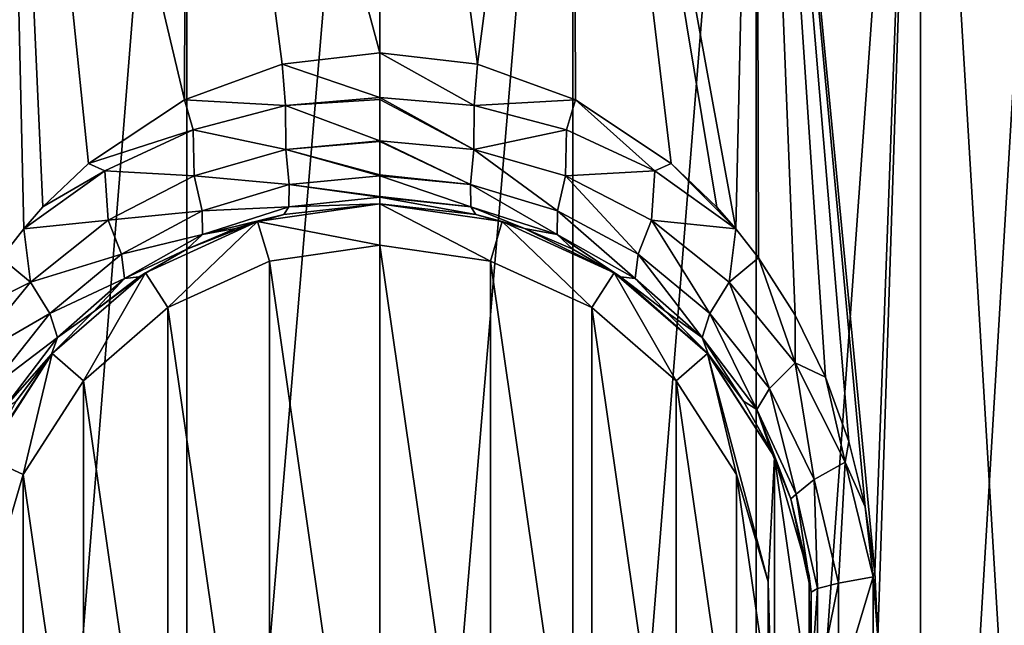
# Model space of a CAD drawing. Header units: millimetres. Extents: x -50 to 50, y 102 to 190.
# Tile 7 of 256: x -10 to 17, y 135 to 151. Entities that reach past the tile are written whole.
import ezdxf

# ---------------------------------------------------------------- set-up
doc = ezdxf.new("R2010")
doc.units = ezdxf.units.MM
doc.header["$LTSCALE"] = 65.185185
for name, color, linetype in [('103', 7, 'CONTINUOUS'), ('104', 7, 'CONTINUOUS'), ('2', 7, 'CONTINUOUS'), ('3', 7, 'CONTINUOUS'), ('4', 7, 'CONTINUOUS'), ('5', 7, 'CONTINUOUS'), ('6', 7, 'CONTINUOUS'), ('7', 7, 'CONTINUOUS'), ('8', 7, 'CONTINUOUS'), ('9', 7, 'CONTINUOUS')]:
    doc.layers.add(name, color=color, linetype=linetype)

msp = doc.modelspace()

# ---------------------------------------------------------------- linework, layer by layer
at = {"layer": '103', "color": 7, "linetype": 'CONTINUOUS'}
for points in [[(-10.042, 144.864, 20.692), (-9.443, 145.633, 20.972), (-9.979, 169.3, 20.722), (-10.042, 144.864, 20.692)], [(-9.979, 169.3, -20.722), (-5.118, 169.3, -22.423), (-9.98, 108.5, -20.722), (-9.979, 169.3, -20.722)], [(-5.118, 169.3, -22.423), (-5.118, 108.5, -22.423), (-9.98, 108.5, -20.722), (-5.118, 169.3, -22.423)], [(-9.443, 145.633, 20.972), (-8.932, 146.216, 21.195), (-9.979, 169.3, 20.722), (-9.443, 145.633, 20.972)], [(-8.932, 146.216, 21.195), (-7.729, 147.367, 21.663), (-9.979, 169.3, 20.722), (-8.932, 146.216, 21.195)], [(-7.729, 147.367, 21.663), (-5.183, 149.056, 22.408), (-9.979, 169.3, 20.722), (-7.729, 147.367, 21.663)], [(-5.183, 149.056, 22.408), (-5.118, 169.3, 22.423), (-9.979, 169.3, 20.722), (-5.183, 149.056, 22.408)], [(-5.183, 149.056, 22.408), (-2.587, 150, 22.854), (-5.118, 169.3, 22.423), (-5.183, 149.056, 22.408)], [(-2.587, 150, 22.854), (0, 150.3, 23), (-5.118, 169.3, 22.423), (-2.587, 150, 22.854)], [(0, 150.3, 23), (0, 169.3, 23), (-5.118, 169.3, 22.423), (0, 150.3, 23)], [(-5.118, 169.3, -22.423), (0, 169.3, -23), (-5.118, 108.5, -22.423), (-5.118, 169.3, -22.423)], [(0, 169.3, -23), (0, 108.5, -23), (-5.118, 108.5, -22.423), (0, 169.3, -23)]]:
    msp.add_3dface(points, dxfattribs=at)
at = {"layer": '104', "color": 7, "linetype": 'CONTINUOUS'}
for points in [[(0, 150.3, 23), (2.587, 149.999, 22.854), (0, 169.3, 23), (0, 150.3, 23)], [(2.587, 149.999, 22.854), (5.118, 169.3, 22.423), (0, 169.3, 23), (2.587, 149.999, 22.854)], [(0, 169.3, -23), (5.118, 169.3, -22.423), (0, 108.5, -23), (0, 169.3, -23)], [(0, 108.5, -23), (5.118, 169.3, -22.423), (5.118, 108.5, -22.423), (0, 108.5, -23)], [(2.587, 149.999, 22.854), (5.184, 149.056, 22.408), (5.118, 169.3, 22.423), (2.587, 149.999, 22.854)], [(5.184, 149.056, 22.408), (7.729, 147.367, 21.662), (5.118, 169.3, 22.423), (5.184, 149.056, 22.408)], [(7.729, 147.367, 21.662), (8.932, 146.215, 21.195), (5.118, 169.3, 22.423), (7.729, 147.367, 21.662)], [(8.932, 146.215, 21.195), (9.443, 145.633, 20.972), (5.118, 169.3, 22.423), (8.932, 146.215, 21.195)], [(9.443, 145.633, 20.972), (9.979, 169.3, 20.722), (5.118, 169.3, 22.423), (9.443, 145.633, 20.972)], [(5.118, 169.3, -22.423), (9.979, 169.3, -20.722), (5.118, 108.5, -22.423), (5.118, 169.3, -22.423)], [(9.979, 169.3, -20.722), (9.98, 108.5, -20.722), (5.118, 108.5, -22.423), (9.979, 169.3, -20.722)], [(9.443, 145.633, 20.972), (10.041, 144.865, 20.692), (9.979, 169.3, 20.722), (9.443, 145.633, 20.972)], [(10.041, 144.865, 20.692), (11.016, 143.346, 20.19), (9.979, 169.3, 20.722), (10.041, 144.865, 20.692)], [(11.016, 143.346, 20.19), (11.82, 141.707, 19.73), (9.979, 169.3, 20.722), (11.016, 143.346, 20.19)], [(11.82, 141.707, 19.73), (12.438, 140, 19.347), (9.979, 169.3, 20.722), (11.82, 141.707, 19.73)], [(12.438, 140, 19.347), (12.869, 138.269, 19.063), (9.979, 169.3, 20.722), (12.438, 140, 19.347)], [(12.869, 138.269, 19.063), (13.121, 136.533, 18.89), (9.979, 169.3, 20.722), (12.869, 138.269, 19.063)], [(13.121, 136.533, 18.89), (14.34, 169.3, 17.982), (9.979, 169.3, 20.722), (13.121, 136.533, 18.89)], [(9.979, 169.3, -20.722), (14.34, 169.3, -17.982), (9.98, 108.5, -20.722), (9.979, 169.3, -20.722)], [(14.34, 169.3, -17.982), (14.34, 108.5, -17.982), (9.98, 108.5, -20.722), (14.34, 169.3, -17.982)], [(13.121, 136.533, 18.89), (13.204, 134.801, 18.832), (14.34, 169.3, 17.982), (13.121, 136.533, 18.89)], [(14.34, 169.3, 17.982), (13.204, 134.801, 18.832), (14.34, 108.5, 17.982), (14.34, 169.3, 17.982)], [(14.34, 169.3, -17.982), (17.982, 169.3, -14.34), (14.34, 108.5, -17.982), (14.34, 169.3, -17.982)], [(17.982, 169.3, -14.34), (17.982, 108.5, -14.34), (14.34, 108.5, -17.982), (17.982, 169.3, -14.34)], [(17.982, 169.3, 14.34), (14.34, 169.3, 17.982), (17.982, 108.5, 14.34), (17.982, 169.3, 14.34)], [(14.34, 169.3, 17.982), (14.34, 108.5, 17.982), (17.982, 108.5, 14.34), (14.34, 169.3, 17.982)]]:
    msp.add_3dface(points, dxfattribs=at)
at = {"layer": '2', "color": 7, "linetype": 'CONTINUOUS'}
for points in [[(2.587, 149.999, 22.854), (0, 150.3, 23), (2.502, 148.911, 23.015), (2.587, 149.999, 22.854)], [(2.502, 148.911, 23.015), (0, 150.3, 23), (0, 149.122, 23.177), (2.502, 148.911, 23.015)], [(5.184, 149.056, 22.408), (2.587, 149.999, 22.854), (2.502, 148.911, 23.015), (5.184, 149.056, 22.408)], [(2.502, 148.911, 23.015), (0, 149.122, 23.177), (2.495, 147.742, 23.556), (2.502, 148.911, 23.015)], [(2.495, 147.742, 23.556), (0, 149.122, 23.177), (0, 149.064, 23.196), (2.495, 147.742, 23.556)], [(0, 147.974, 23.746), (2.495, 147.742, 23.556), (0, 149.064, 23.196), (0, 147.974, 23.746)], [(4.953, 148.265, 22.55), (2.502, 148.911, 23.015), (2.495, 147.742, 23.556), (4.953, 148.265, 22.55)], [(4.953, 148.265, 22.55), (5.184, 149.056, 22.408), (2.502, 148.911, 23.015), (4.953, 148.265, 22.55)], [(7.292, 147.174, 21.841), (5.184, 149.056, 22.408), (4.953, 148.265, 22.55), (7.292, 147.174, 21.841)], [(7.729, 147.367, 21.662), (5.184, 149.056, 22.408), (7.292, 147.174, 21.841), (7.729, 147.367, 21.662)], [(4.921, 147.042, 23.018), (4.953, 148.265, 22.55), (2.495, 147.742, 23.556), (4.921, 147.042, 23.018)], [(7.292, 147.174, 21.841), (4.953, 148.265, 22.55), (4.921, 147.042, 23.018), (7.292, 147.174, 21.841)], [(2.495, 147.742, 23.556), (0, 147.974, 23.746), (2.402, 146.809, 24.481), (2.495, 147.742, 23.556)], [(2.402, 146.809, 24.481), (0, 147.974, 23.746), (0, 147.949, 23.764), (2.402, 146.809, 24.481)], [(0, 147.064, 24.649), (2.402, 146.809, 24.481), (0, 147.949, 23.764), (0, 147.064, 24.649)], [(2.495, 147.742, 23.556), (2.402, 146.809, 24.481), (4.714, 146.111, 23.927), (2.495, 147.742, 23.556)], [(4.921, 147.042, 23.018), (2.495, 147.742, 23.556), (4.714, 146.111, 23.927), (4.921, 147.042, 23.018)], [(9.443, 145.633, 20.972), (7.729, 147.367, 21.662), (7.292, 147.174, 21.841), (9.443, 145.633, 20.972)], [(8.932, 146.215, 21.195), (7.729, 147.367, 21.662), (9.443, 145.633, 20.972), (8.932, 146.215, 21.195)], [(0, 147.044, 24.677), (2.402, 146.809, 24.481), (0, 147.064, 24.649), (0, 147.044, 24.677)], [(0, 146.496, 25.764), (2.416, 146.224, 25.623), (0, 147.044, 24.677), (0, 146.496, 25.764)], [(0, 147.044, 24.677), (2.416, 146.224, 25.623), (2.402, 146.809, 24.481), (0, 147.044, 24.677)], [(4.921, 147.042, 23.018), (4.714, 146.111, 23.927), (6.853, 144.967, 23.106), (4.921, 147.042, 23.018)], [(7.204, 145.869, 22.212), (7.292, 147.174, 21.841), (4.921, 147.042, 23.018), (7.204, 145.869, 22.212)], [(7.204, 145.869, 22.212), (4.921, 147.042, 23.018), (6.853, 144.967, 23.106), (7.204, 145.869, 22.212)], [(9.443, 145.633, 20.972), (7.292, 147.174, 21.841), (7.204, 145.869, 22.212), (9.443, 145.633, 20.972)], [(2.416, 146.224, 25.623), (4.704, 145.489, 25.049), (2.402, 146.809, 24.481), (2.416, 146.224, 25.623)], [(2.402, 146.809, 24.481), (4.704, 145.489, 25.049), (4.714, 146.111, 23.927), (2.402, 146.809, 24.481)], [(0, 146.476, 25.826), (2.416, 146.224, 25.623), (0, 146.496, 25.764), (0, 146.476, 25.826)], [(0, 146.3, 27), (2.549, 146.014, 26.781), (0, 146.476, 25.826), (0, 146.3, 27)], [(0, 146.476, 25.826), (2.549, 146.014, 26.781), (2.416, 146.224, 25.623), (0, 146.476, 25.826)], [(2.549, 146.014, 26.781), (3.832, 145.643, 26.501), (2.416, 146.224, 25.623), (2.549, 146.014, 26.781)], [(2.416, 146.224, 25.623), (3.832, 145.643, 26.501), (4.704, 145.489, 25.049), (2.416, 146.224, 25.623)], [(4.704, 145.489, 25.049), (6.77, 144.318, 24.21), (4.714, 146.111, 23.927), (4.704, 145.489, 25.049)], [(4.714, 146.111, 23.927), (6.77, 144.318, 24.21), (6.853, 144.967, 23.106), (4.714, 146.111, 23.927)], [(7.204, 145.869, 22.212), (6.853, 144.967, 23.106), (8.748, 143.393, 22.139), (7.204, 145.869, 22.212)], [(9.264, 144.218, 21.249), (9.443, 145.633, 20.972), (7.204, 145.869, 22.212), (9.264, 144.218, 21.249)], [(9.264, 144.218, 21.249), (7.204, 145.869, 22.212), (8.748, 143.393, 22.139), (9.264, 144.218, 21.249)], [(3.832, 145.643, 26.501), (5.116, 145.099, 26.105), (4.704, 145.489, 25.049), (3.832, 145.643, 26.501)], [(5.116, 145.099, 26.105), (6.383, 144.366, 25.593), (4.704, 145.489, 25.049), (5.116, 145.099, 26.105)], [(4.704, 145.489, 25.049), (6.383, 144.366, 25.593), (6.77, 144.318, 24.21), (4.704, 145.489, 25.049)], [(10.041, 144.865, 20.692), (9.443, 145.633, 20.972), (9.264, 144.218, 21.249), (10.041, 144.865, 20.692)], [(6.77, 144.318, 24.21), (8.55, 142.759, 23.236), (6.853, 144.967, 23.106), (6.77, 144.318, 24.21)], [(6.853, 144.967, 23.106), (8.55, 142.759, 23.236), (8.748, 143.393, 22.139), (6.853, 144.967, 23.106)], [(11.016, 142.08, 20.265), (10.041, 144.865, 20.692), (9.264, 144.218, 21.249), (11.016, 142.08, 20.265)], [(11.016, 143.346, 20.19), (10.041, 144.865, 20.692), (11.016, 142.08, 20.265), (11.016, 143.346, 20.19)], [(6.383, 144.366, 25.593), (7.596, 143.434, 24.984), (6.77, 144.318, 24.21), (6.383, 144.366, 25.593)], [(6.77, 144.318, 24.21), (7.596, 143.434, 24.984), (8.55, 142.759, 23.236), (6.77, 144.318, 24.21)], [(9.264, 144.218, 21.249), (8.748, 143.393, 22.139), (10.332, 141.399, 21.162), (9.264, 144.218, 21.249)], [(11.016, 142.08, 20.265), (9.264, 144.218, 21.249), (10.332, 141.399, 21.162), (11.016, 142.08, 20.265)], [(7.596, 143.434, 24.984), (8.703, 142.318, 24.32), (8.55, 142.759, 23.236), (7.596, 143.434, 24.984)], [(8.55, 142.759, 23.236), (9.994, 140.844, 22.268), (8.748, 143.393, 22.139), (8.55, 142.759, 23.236)], [(8.748, 143.393, 22.139), (9.994, 140.844, 22.268), (10.332, 141.399, 21.162), (8.748, 143.393, 22.139)], [(11.82, 141.707, 19.73), (11.016, 143.346, 20.19), (11.016, 142.08, 20.265), (11.82, 141.707, 19.73)], [(8.703, 142.318, 24.32), (9.64, 141.071, 23.669), (8.55, 142.759, 23.236), (8.703, 142.318, 24.32)], [(8.55, 142.759, 23.236), (9.64, 141.071, 23.669), (9.994, 140.844, 22.268), (8.55, 142.759, 23.236)], [(11.016, 142.08, 20.265), (10.332, 141.399, 21.162), (11.512, 138.993, 20.337), (11.016, 142.08, 20.265)], [(12.342, 139.453, 19.423), (11.82, 141.707, 19.73), (11.016, 142.08, 20.265), (12.342, 139.453, 19.423)], [(12.342, 139.453, 19.423), (11.016, 142.08, 20.265), (11.512, 138.993, 20.337), (12.342, 139.453, 19.423)], [(12.438, 140, 19.347), (11.82, 141.707, 19.73), (12.342, 139.453, 19.423), (12.438, 140, 19.347)], [(9.994, 140.844, 22.268), (11.041, 138.604, 21.465), (10.332, 141.399, 21.162), (9.994, 140.844, 22.268)], [(10.332, 141.399, 21.162), (11.041, 138.604, 21.465), (11.512, 138.993, 20.337), (10.332, 141.399, 21.162)], [(9.64, 141.071, 23.669), (10.37, 139.771, 23.101), (9.994, 140.844, 22.268), (9.64, 141.071, 23.669)], [(10.37, 139.771, 23.101), (10.896, 138.478, 22.657), (9.994, 140.844, 22.268), (10.37, 139.771, 23.101)], [(9.994, 140.844, 22.268), (10.896, 138.478, 22.657), (11.041, 138.604, 21.465), (9.994, 140.844, 22.268)], [(12.869, 138.269, 19.063), (12.438, 140, 19.347), (12.342, 139.453, 19.423), (12.869, 138.269, 19.063)], [(12.342, 139.453, 19.423), (11.512, 138.993, 20.337), (12.159, 136.245, 19.851), (12.342, 139.453, 19.423)], [(13.078, 136.409, 18.921), (12.342, 139.453, 19.423), (12.159, 136.245, 19.851), (13.078, 136.409, 18.921)], [(13.078, 136.409, 18.921), (12.869, 138.269, 19.063), (12.342, 139.453, 19.423), (13.078, 136.409, 18.921)], [(11.041, 138.604, 21.465), (11.603, 136.103, 20.998), (11.512, 138.993, 20.337), (11.041, 138.604, 21.465)], [(11.512, 138.993, 20.337), (11.603, 136.103, 20.998), (12.159, 136.245, 19.851), (11.512, 138.993, 20.337)], [(10.896, 138.478, 22.657), (11.437, 136.002, 22.167), (11.041, 138.604, 21.465), (10.896, 138.478, 22.657)], [(11.041, 138.604, 21.465), (11.437, 136.002, 22.167), (11.603, 136.103, 20.998), (11.041, 138.604, 21.465)], [(13.121, 136.533, 18.89), (12.869, 138.269, 19.063), (13.078, 136.409, 18.921), (13.121, 136.533, 18.89)], [(13.078, 133.191, 18.921), (13.078, 136.409, 18.921), (12.159, 133.355, 19.851), (13.078, 133.191, 18.921)], [(13.078, 136.409, 18.921), (12.159, 136.245, 19.851), (12.159, 133.355, 19.851), (13.078, 136.409, 18.921)], [(13.204, 134.801, 18.832), (13.121, 136.533, 18.89), (13.078, 136.409, 18.921), (13.204, 134.801, 18.832)], [(13.078, 133.191, 18.921), (13.204, 134.801, 18.832), (13.078, 136.409, 18.921), (13.078, 133.191, 18.921)], [(11.437, 136.002, 22.167), (11.438, 133.603, 22.166), (11.603, 136.103, 20.998), (11.437, 136.002, 22.167)], [(11.603, 136.103, 20.998), (11.438, 133.603, 22.166), (11.603, 133.497, 20.998), (11.603, 136.103, 20.998)], [(11.603, 136.103, 20.998), (11.603, 133.497, 20.998), (12.159, 136.245, 19.851), (11.603, 136.103, 20.998)], [(12.159, 136.245, 19.851), (11.603, 133.497, 20.998), (12.159, 133.355, 19.851), (12.159, 136.245, 19.851)]]:
    msp.add_3dface(points, dxfattribs=at)
at = {"layer": '3', "color": 7, "linetype": 'CONTINUOUS'}
for points in [[(0, 149.122, 23.177), (0, 150.3, 23), (-2.587, 150, 22.854), (0, 149.122, 23.177)], [(-5.183, 149.056, 22.408), (-2.502, 148.911, 23.015), (-2.587, 150, 22.854), (-5.183, 149.056, 22.408)], [(-2.502, 148.911, 23.015), (0, 149.122, 23.177), (-2.587, 150, 22.854), (-2.502, 148.911, 23.015)], [(0, 149.064, 23.196), (0, 149.122, 23.177), (-2.502, 148.911, 23.015), (0, 149.064, 23.196)], [(-7.729, 147.367, 21.663), (-4.953, 148.265, 22.55), (-5.183, 149.056, 22.408), (-7.729, 147.367, 21.663)], [(-4.953, 148.265, 22.55), (-2.502, 148.911, 23.015), (-5.183, 149.056, 22.408), (-4.953, 148.265, 22.55)], [(-2.502, 148.911, 23.015), (-4.953, 148.265, 22.55), (-2.495, 147.742, 23.556), (-2.502, 148.911, 23.015)], [(0, 147.974, 23.746), (0, 149.064, 23.196), (-2.502, 148.911, 23.015), (0, 147.974, 23.746)], [(0, 147.974, 23.746), (-2.502, 148.911, 23.015), (-2.495, 147.742, 23.556), (0, 147.974, 23.746)], [(-7.292, 147.174, 21.841), (-4.953, 148.265, 22.55), (-7.729, 147.367, 21.663), (-7.292, 147.174, 21.841)], [(-4.953, 148.265, 22.55), (-7.292, 147.174, 21.841), (-4.921, 147.042, 23.018), (-4.953, 148.265, 22.55)], [(-2.495, 147.742, 23.556), (-4.953, 148.265, 22.55), (-4.921, 147.042, 23.018), (-2.495, 147.742, 23.556)], [(0, 147.949, 23.764), (0, 147.974, 23.746), (-2.495, 147.742, 23.556), (0, 147.949, 23.764)], [(0, 147.064, 24.649), (0, 147.949, 23.764), (-2.495, 147.742, 23.556), (0, 147.064, 24.649)], [(-2.495, 147.742, 23.556), (-4.921, 147.042, 23.018), (-2.402, 146.809, 24.481), (-2.495, 147.742, 23.556)], [(0, 147.044, 24.677), (0, 147.064, 24.649), (-2.495, 147.742, 23.556), (0, 147.044, 24.677)], [(0, 147.044, 24.677), (-2.495, 147.742, 23.556), (-2.402, 146.809, 24.481), (0, 147.044, 24.677)], [(-8.932, 146.216, 21.195), (-7.292, 147.174, 21.841), (-7.729, 147.367, 21.663), (-8.932, 146.216, 21.195)], [(-7.292, 147.174, 21.841), (-9.443, 145.633, 20.972), (-7.204, 145.869, 22.212), (-7.292, 147.174, 21.841)], [(-9.443, 145.633, 20.972), (-7.292, 147.174, 21.841), (-8.932, 146.216, 21.195), (-9.443, 145.633, 20.972)], [(-4.921, 147.042, 23.018), (-7.292, 147.174, 21.841), (-7.204, 145.869, 22.212), (-4.921, 147.042, 23.018)], [(-4.921, 147.042, 23.018), (-7.204, 145.869, 22.212), (-4.714, 146.111, 23.927), (-4.921, 147.042, 23.018)], [(-4.921, 147.042, 23.018), (-4.714, 146.111, 23.927), (-2.402, 146.809, 24.481), (-4.921, 147.042, 23.018)], [(0, 146.496, 25.764), (0, 147.044, 24.677), (-2.402, 146.809, 24.481), (0, 146.496, 25.764)], [(-4.714, 146.111, 23.927), (-2.416, 146.224, 25.623), (-2.402, 146.809, 24.481), (-4.714, 146.111, 23.927)], [(-2.416, 146.224, 25.623), (0, 146.476, 25.826), (-2.402, 146.809, 24.481), (-2.416, 146.224, 25.623)], [(0, 146.476, 25.826), (0, 146.496, 25.764), (-2.402, 146.809, 24.481), (0, 146.476, 25.826)], [(0, 146.3, 27), (0, 146.476, 25.826), (-2.416, 146.224, 25.623), (0, 146.3, 27)], [(-4.704, 145.489, 25.049), (-2.416, 146.224, 25.623), (-4.714, 146.111, 23.927), (-4.704, 145.489, 25.049)], [(-4.704, 145.489, 25.049), (-2.548, 146.014, 26.781), (-2.416, 146.224, 25.623), (-4.704, 145.489, 25.049)], [(-2.548, 146.014, 26.781), (0, 146.3, 27), (-2.416, 146.224, 25.623), (-2.548, 146.014, 26.781)], [(-7.204, 145.869, 22.212), (-6.853, 144.967, 23.106), (-4.714, 146.111, 23.927), (-7.204, 145.869, 22.212)], [(-6.853, 144.967, 23.106), (-4.704, 145.489, 25.049), (-4.714, 146.111, 23.927), (-6.853, 144.967, 23.106)], [(-3.832, 145.643, 26.501), (-2.548, 146.014, 26.781), (-4.704, 145.489, 25.049), (-3.832, 145.643, 26.501)], [(-7.204, 145.869, 22.212), (-9.443, 145.633, 20.972), (-9.264, 144.218, 21.249), (-7.204, 145.869, 22.212)], [(-7.204, 145.869, 22.212), (-9.264, 144.218, 21.249), (-6.853, 144.967, 23.106), (-7.204, 145.869, 22.212)], [(-9.443, 145.633, 20.972), (-10.042, 144.864, 20.692), (-9.264, 144.218, 21.249), (-9.443, 145.633, 20.972)], [(-6.77, 144.318, 24.21), (-4.704, 145.489, 25.049), (-6.853, 144.967, 23.106), (-6.77, 144.318, 24.21)], [(-6.77, 144.318, 24.21), (-5.116, 145.099, 26.105), (-4.704, 145.489, 25.049), (-6.77, 144.318, 24.21)], [(-5.116, 145.099, 26.105), (-3.832, 145.643, 26.501), (-4.704, 145.489, 25.049), (-5.116, 145.099, 26.105)], [(-9.264, 144.218, 21.249), (-8.748, 143.393, 22.139), (-6.853, 144.967, 23.106), (-9.264, 144.218, 21.249)], [(-8.748, 143.393, 22.139), (-6.77, 144.318, 24.21), (-6.853, 144.967, 23.106), (-8.748, 143.393, 22.139)], [(-6.382, 144.367, 25.593), (-5.116, 145.099, 26.105), (-6.77, 144.318, 24.21), (-6.382, 144.367, 25.593)], [(-10.042, 144.864, 20.692), (-11.016, 143.345, 20.19), (-9.264, 144.218, 21.249), (-10.042, 144.864, 20.692)], [(-9.264, 144.218, 21.249), (-11.016, 143.345, 20.19), (-11.016, 142.08, 20.265), (-9.264, 144.218, 21.249)], [(-9.264, 144.218, 21.249), (-11.016, 142.08, 20.265), (-8.748, 143.393, 22.139), (-9.264, 144.218, 21.249)], [(-8.55, 142.759, 23.236), (-6.77, 144.318, 24.21), (-8.748, 143.393, 22.139), (-8.55, 142.759, 23.236)], [(-8.55, 142.759, 23.236), (-7.597, 143.434, 24.984), (-6.77, 144.318, 24.21), (-8.55, 142.759, 23.236)], [(-7.597, 143.434, 24.984), (-6.382, 144.367, 25.593), (-6.77, 144.318, 24.21), (-7.597, 143.434, 24.984)], [(-11.016, 142.08, 20.265), (-10.332, 141.399, 21.162), (-8.748, 143.393, 22.139), (-11.016, 142.08, 20.265)], [(-10.332, 141.399, 21.162), (-8.55, 142.759, 23.236), (-8.748, 143.393, 22.139), (-10.332, 141.399, 21.162)], [(-8.704, 142.316, 24.319), (-7.597, 143.434, 24.984), (-8.55, 142.759, 23.236), (-8.704, 142.316, 24.319)], [(-9.994, 140.844, 22.268), (-8.55, 142.759, 23.236), (-10.332, 141.399, 21.162), (-9.994, 140.844, 22.268)], [(-9.994, 140.844, 22.268), (-8.704, 142.316, 24.319), (-8.55, 142.759, 23.236), (-9.994, 140.844, 22.268)], [(-9.642, 141.068, 23.668), (-8.704, 142.316, 24.319), (-9.994, 140.844, 22.268), (-9.642, 141.068, 23.668)]]:
    msp.add_3dface(points, dxfattribs=at)
at = {"layer": '4', "color": 7, "linetype": 'CONTINUOUS'}
for points in [[(0, 146.3, 30), (-2.548, 146.014, 26.781), (-3.24, 145.834, 30), (0, 146.3, 30)], [(0, 146.3, 27), (-2.548, 146.014, 26.781), (0, 146.3, 30), (0, 146.3, 27)], [(-2.548, 146.014, 26.781), (-3.832, 145.643, 26.501), (-3.24, 145.834, 30), (-2.548, 146.014, 26.781)], [(-3.24, 145.834, 30), (-5.116, 145.099, 26.105), (-6.217, 144.474, 30), (-3.24, 145.834, 30)], [(-3.832, 145.643, 26.501), (-5.116, 145.099, 26.105), (-3.24, 145.834, 30), (-3.832, 145.643, 26.501)], [(-5.116, 145.099, 26.105), (-6.382, 144.367, 25.593), (-6.217, 144.474, 30), (-5.116, 145.099, 26.105)], [(-6.217, 144.474, 30), (-7.597, 143.434, 24.984), (-8.691, 142.331, 30), (-6.217, 144.474, 30)], [(-6.382, 144.367, 25.593), (-7.597, 143.434, 24.984), (-6.217, 144.474, 30), (-6.382, 144.367, 25.593)], [(-7.597, 143.434, 24.984), (-8.704, 142.316, 24.319), (-8.691, 142.331, 30), (-7.597, 143.434, 24.984)], [(-8.691, 142.331, 30), (-10.372, 139.766, 23.099), (-10.461, 139.578, 30), (-8.691, 142.331, 30)], [(-9.642, 141.068, 23.668), (-10.372, 139.766, 23.099), (-8.691, 142.331, 30), (-9.642, 141.068, 23.668)], [(-8.704, 142.316, 24.319), (-9.642, 141.068, 23.668), (-8.691, 142.331, 30), (-8.704, 142.316, 24.319)]]:
    msp.add_3dface(points, dxfattribs=at)
at = {"layer": '5', "color": 7, "linetype": 'CONTINUOUS'}
for points in [[(2.549, 146.014, 26.781), (0, 146.3, 27), (3.24, 145.834, 30), (2.549, 146.014, 26.781)], [(0, 146.3, 27), (0, 146.3, 30), (3.24, 145.834, 30), (0, 146.3, 27)], [(3.832, 145.643, 26.501), (2.549, 146.014, 26.781), (3.24, 145.834, 30), (3.832, 145.643, 26.501)], [(6.217, 144.474, 30), (3.832, 145.643, 26.501), (3.24, 145.834, 30), (6.217, 144.474, 30)], [(5.116, 145.099, 26.105), (3.832, 145.643, 26.501), (6.217, 144.474, 30), (5.116, 145.099, 26.105)], [(6.383, 144.366, 25.593), (5.116, 145.099, 26.105), (6.217, 144.474, 30), (6.383, 144.366, 25.593)], [(8.691, 142.331, 30), (6.383, 144.366, 25.593), (6.217, 144.474, 30), (8.691, 142.331, 30)], [(7.596, 143.434, 24.984), (6.383, 144.366, 25.593), (8.691, 142.331, 30), (7.596, 143.434, 24.984)], [(8.703, 142.318, 24.32), (7.596, 143.434, 24.984), (8.691, 142.331, 30), (8.703, 142.318, 24.32)], [(10.461, 139.578, 30), (8.703, 142.318, 24.32), (8.691, 142.331, 30), (10.461, 139.578, 30)], [(9.64, 141.071, 23.669), (8.703, 142.318, 24.32), (10.461, 139.578, 30), (9.64, 141.071, 23.669)], [(10.37, 139.771, 23.101), (9.64, 141.071, 23.669), (10.461, 139.578, 30), (10.37, 139.771, 23.101)], [(10.896, 138.478, 22.657), (10.37, 139.771, 23.101), (10.461, 139.578, 30), (10.896, 138.478, 22.657)], [(11.383, 136.437, 30), (10.896, 138.478, 22.657), (10.461, 139.578, 30), (11.383, 136.437, 30)], [(11.437, 136.002, 22.167), (10.896, 138.478, 22.657), (11.383, 136.437, 30), (11.437, 136.002, 22.167)], [(11.383, 133.163, 30), (11.437, 136.002, 22.167), (11.383, 136.437, 30), (11.383, 133.163, 30)], [(11.438, 133.603, 22.166), (11.437, 136.002, 22.167), (11.383, 133.163, 30), (11.438, 133.603, 22.166)]]:
    msp.add_3dface(points, dxfattribs=at)
at = {"layer": '6', "color": 7, "linetype": 'CONTINUOUS'}
for points in [[(0, 146.3, 30), (-3.24, 145.834, 30), (0, 145.2, 30), (0, 146.3, 30)], [(3.24, 145.834, 30), (0, 146.3, 30), (2.93, 144.779, 30), (3.24, 145.834, 30)], [(0, 146.3, 30), (0, 145.2, 30), (2.93, 144.779, 30), (0, 146.3, 30)], [(-3.24, 145.834, 30), (-6.217, 144.474, 30), (-5.622, 143.549, 30), (-3.24, 145.834, 30)], [(-2.93, 144.779, 30), (-3.24, 145.834, 30), (-5.622, 143.549, 30), (-2.93, 144.779, 30)], [(0, 145.2, 30), (-3.24, 145.834, 30), (-2.93, 144.779, 30), (0, 145.2, 30)], [(5.622, 143.549, 30), (3.24, 145.834, 30), (2.93, 144.779, 30), (5.622, 143.549, 30)], [(6.217, 144.474, 30), (3.24, 145.834, 30), (5.622, 143.549, 30), (6.217, 144.474, 30)], [(-6.217, 144.474, 30), (-8.691, 142.331, 30), (-7.86, 141.61, 30), (-6.217, 144.474, 30)], [(-5.622, 143.549, 30), (-6.217, 144.474, 30), (-7.86, 141.61, 30), (-5.622, 143.549, 30)], [(7.86, 141.61, 30), (6.217, 144.474, 30), (5.622, 143.549, 30), (7.86, 141.61, 30)], [(8.691, 142.331, 30), (6.217, 144.474, 30), (7.86, 141.61, 30), (8.691, 142.331, 30)], [(-8.691, 142.331, 30), (-10.461, 139.578, 30), (-9.46, 139.12, 30), (-8.691, 142.331, 30)], [(-7.86, 141.61, 30), (-8.691, 142.331, 30), (-9.46, 139.12, 30), (-7.86, 141.61, 30)], [(9.46, 139.12, 30), (8.691, 142.331, 30), (7.86, 141.61, 30), (9.46, 139.12, 30)], [(10.461, 139.578, 30), (8.691, 142.331, 30), (10.294, 136.28, 30), (10.461, 139.578, 30)], [(10.294, 136.28, 30), (8.691, 142.331, 30), (9.46, 139.12, 30), (10.294, 136.28, 30)], [(-9.46, 139.12, 30), (-10.461, 139.578, 30), (-10.294, 136.28, 30), (-9.46, 139.12, 30)], [(10.461, 130.022, 30), (10.461, 139.578, 30), (10.294, 136.28, 30), (10.461, 130.022, 30)], [(10.461, 130.022, 30), (11.383, 133.163, 30), (10.461, 139.578, 30), (10.461, 130.022, 30)], [(11.383, 133.163, 30), (11.383, 136.437, 30), (10.461, 139.578, 30), (11.383, 133.163, 30)], [(10.294, 133.32, 30), (10.461, 130.022, 30), (10.294, 136.28, 30), (10.294, 133.32, 30)]]:
    msp.add_3dface(points, dxfattribs=at)
at = {"layer": '7', "color": 7, "linetype": 'CONTINUOUS'}
for points in [[(0, 145.2, 30), (-2.93, 144.779, 30), (0, 145.2, 40), (0, 145.2, 30)], [(0, 145.2, 40), (-2.93, 144.779, 30), (-2.93, 144.779, 40), (0, 145.2, 40)], [(-2.93, 144.779, 30), (-5.622, 143.549, 30), (-2.93, 144.779, 40), (-2.93, 144.779, 30)], [(-2.93, 144.779, 40), (-5.622, 143.549, 30), (-5.622, 143.549, 40), (-2.93, 144.779, 40)], [(-5.622, 143.549, 30), (-7.86, 141.61, 30), (-5.622, 143.549, 40), (-5.622, 143.549, 30)], [(-5.622, 143.549, 40), (-7.86, 141.61, 30), (-7.86, 141.61, 40), (-5.622, 143.549, 40)], [(-7.86, 141.61, 30), (-9.46, 139.12, 30), (-7.86, 141.61, 40), (-7.86, 141.61, 30)], [(-7.86, 141.61, 40), (-9.46, 139.12, 30), (-9.46, 139.12, 40), (-7.86, 141.61, 40)], [(-9.46, 139.12, 30), (-10.294, 136.28, 30), (-9.46, 139.12, 40), (-9.46, 139.12, 30)], [(-9.46, 139.12, 40), (-10.294, 136.28, 30), (-10.294, 136.28, 40), (-9.46, 139.12, 40)]]:
    msp.add_3dface(points, dxfattribs=at)
at = {"layer": '8', "color": 7, "linetype": 'CONTINUOUS'}
for points in [[(0, 145.2, 40), (-2.93, 144.779, 40), (0, 124.4, 40), (0, 145.2, 40)], [(0, 145.2, 40), (0, 124.4, 40), (2.93, 124.821, 40), (0, 145.2, 40)], [(2.93, 144.779, 40), (0, 145.2, 40), (2.93, 124.821, 40), (2.93, 144.779, 40)], [(-2.93, 144.779, 40), (-5.622, 143.549, 40), (-2.93, 124.821, 40), (-2.93, 144.779, 40)], [(-2.93, 144.779, 40), (-2.93, 124.821, 40), (0, 124.4, 40), (-2.93, 144.779, 40)], [(5.622, 143.549, 40), (2.93, 144.779, 40), (5.622, 126.051, 40), (5.622, 143.549, 40)], [(5.622, 126.051, 40), (2.93, 144.779, 40), (2.93, 124.821, 40), (5.622, 126.051, 40)], [(-5.622, 143.549, 40), (-7.86, 141.61, 40), (-5.622, 126.051, 40), (-5.622, 143.549, 40)], [(-5.622, 143.549, 40), (-5.622, 126.051, 40), (-2.93, 124.821, 40), (-5.622, 143.549, 40)], [(7.86, 141.61, 40), (5.622, 143.549, 40), (7.86, 127.99, 40), (7.86, 141.61, 40)], [(7.86, 127.99, 40), (5.622, 143.549, 40), (5.622, 126.051, 40), (7.86, 127.99, 40)], [(-7.86, 141.61, 40), (-9.46, 139.12, 40), (-7.86, 127.99, 40), (-7.86, 141.61, 40)], [(-7.86, 141.61, 40), (-7.86, 127.99, 40), (-5.622, 126.051, 40), (-7.86, 141.61, 40)], [(9.46, 139.12, 40), (7.86, 141.61, 40), (9.46, 130.48, 40), (9.46, 139.12, 40)], [(9.46, 130.48, 40), (7.86, 141.61, 40), (7.86, 127.99, 40), (9.46, 130.48, 40)], [(-9.46, 139.12, 40), (-10.294, 136.28, 40), (-9.46, 130.48, 40), (-9.46, 139.12, 40)], [(-9.46, 139.12, 40), (-9.46, 130.48, 40), (-7.86, 127.99, 40), (-9.46, 139.12, 40)], [(10.294, 136.28, 40), (9.46, 139.12, 40), (10.294, 133.32, 40), (10.294, 136.28, 40)], [(10.294, 133.32, 40), (9.46, 139.12, 40), (9.46, 130.48, 40), (10.294, 133.32, 40)], [(-10.294, 136.28, 40), (-10.294, 133.32, 40), (-9.46, 130.48, 40), (-10.294, 136.28, 40)]]:
    msp.add_3dface(points, dxfattribs=at)
at = {"layer": '9', "color": 7, "linetype": 'CONTINUOUS'}
for points in [[(2.93, 144.779, 30), (0, 145.2, 30), (2.93, 144.779, 40), (2.93, 144.779, 30)], [(0, 145.2, 30), (0, 145.2, 40), (2.93, 144.779, 40), (0, 145.2, 30)], [(5.622, 143.549, 30), (2.93, 144.779, 30), (5.622, 143.549, 40), (5.622, 143.549, 30)], [(2.93, 144.779, 30), (2.93, 144.779, 40), (5.622, 143.549, 40), (2.93, 144.779, 30)], [(7.86, 141.61, 30), (5.622, 143.549, 30), (7.86, 141.61, 40), (7.86, 141.61, 30)], [(5.622, 143.549, 30), (5.622, 143.549, 40), (7.86, 141.61, 40), (5.622, 143.549, 30)], [(9.46, 139.12, 30), (7.86, 141.61, 30), (9.46, 139.12, 40), (9.46, 139.12, 30)], [(7.86, 141.61, 30), (7.86, 141.61, 40), (9.46, 139.12, 40), (7.86, 141.61, 30)], [(10.294, 136.28, 30), (9.46, 139.12, 30), (10.294, 136.28, 40), (10.294, 136.28, 30)], [(9.46, 139.12, 30), (9.46, 139.12, 40), (10.294, 136.28, 40), (9.46, 139.12, 30)], [(10.294, 133.32, 30), (10.294, 136.28, 30), (10.294, 133.32, 40), (10.294, 133.32, 30)], [(10.294, 136.28, 30), (10.294, 136.28, 40), (10.294, 133.32, 40), (10.294, 136.28, 30)]]:
    msp.add_3dface(points, dxfattribs=at)

doc.saveas('drawing.dxf')
